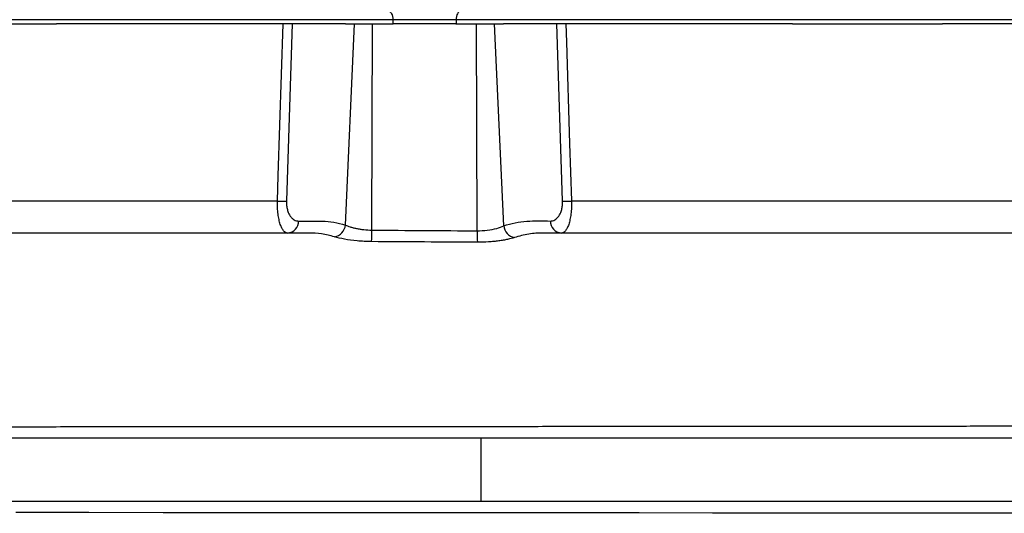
# Model space of a CAD drawing. Header units: millimetres. Extents: x 1831 to 4068, y 1333 to 4508.
# Tile 11 of 17: x 3349 to 3814, y 1813 to 2046. Entities that reach past the tile are written whole.
import ezdxf

# ---------------------------------------------------------------- set-up
doc = ezdxf.new("R2010")
doc.units = ezdxf.units.MM
doc.header["$LTSCALE"] = 2

msp = doc.modelspace()

# ---------------------------------------------------------------- linework, layer by layer
at = {"color": 7, "linetype": 'Continuous', "lineweight": 25}
for p, q in [((3525.02, 2046.33), (3136.02, 2046.33)), ((3555.02, 2046.33), (3525.02, 2046.33)), ((3525.02, 2046.33), (3525.02, 2044.33)), ((3555.02, 2046.33), (3555.02, 2044.33)), ((3944.02, 2046.33), (3555.02, 2046.33)), ((3295.06, 2044.33), (3365.98, 2044.33)), ((3502.67, 2044.33), (3365.98, 2044.33)), ((3477.45, 2044.33), (3474.69, 1960.5)), ((3502.6, 1949.12), (3506.92, 2044.33)), ((3502.67, 2044.33), (3506.92, 2044.33)), ((3506.92, 2044.33), (3515.44, 2044.33)), ((3515.18, 1946.71), (3515.44, 2044.33)), ((3515.44, 2044.33), (3525.16, 2044.33)), ((3554.88, 2044.33), (3525.16, 2044.33)), ((3554.88, 2044.33), (3564.6, 2044.33)), ((3564.87, 1946.38), (3564.6, 2044.33)), ((3564.6, 2044.33), (3573.13, 2044.33)), ((3577.47, 1948.75), (3573.13, 2044.33)), ((3573.13, 2044.33), (3577.38, 2044.33)), ((3714.06, 2044.33), (3577.38, 2044.33)), ((3605.36, 1960.5), (3602.59, 2044.33)), ((3714.06, 2044.33), (3784.98, 2044.33)), ((3921.67, 2044.33), (3784.98, 2044.33)), ((3016.79, 1848.33), (3566.74, 1848.33)), ((3566.74, 1848.33), (3566.74, 1818.33)), ((3566.74, 1848.33), (3985.21, 1848.33)), ((3016.79, 1818.33), (3566.74, 1818.33)), ((3566.74, 1818.33), (4067.59, 1818.33))]:
    msp.add_line(p, q, dxfattribs=at)
at = {"color": 8, "linetype": 'Continuous', "lineweight": 25}
msp.add_line((3599.07, 1945.33), (3596.22, 1945.33), dxfattribs=at)
at = {"color": 7, "linetype": 'Continuous', "lineweight": 25, "flags": 128}
for points in [[(3523.02, 2050.33), (3523.41, 2050.26), (3523.79, 2050.03), (3524.13, 2049.66), (3524.44, 2049.16), (3524.69, 2048.56), (3524.87, 2047.86), (3524.98, 2047.11), (3525.02, 2046.33)], [(3557.02, 2050.33), (3556.63, 2050.26), (3556.26, 2050.03), (3555.91, 2049.66), (3555.61, 2049.16), (3555.36, 2048.56), (3555.18, 2047.86), (3555.06, 2047.11), (3555.02, 2046.33)], [(3470.48, 1960.5), (3470.87, 1972.48), (3472.43, 2020.4), (3473.21, 2044.33)], [(3606.83, 2044.33), (3607.11, 2035.67), (3608.68, 1987.75), (3609.57, 1960.5)]]:
    msp.add_lwpolyline(points, dxfattribs=at)
at = {"color": 8, "linetype": 'Continuous', "lineweight": 25, "flags": 128}
msp.add_lwpolyline([(3826.02, 1812.65), (3807.4, 1812.67), (3776.26, 1812.7), (3743.87, 1812.73), (3710.47, 1812.75), (3676.28, 1812.78), (3641.53, 1812.81), (3619.88, 1812.82), (3598.06, 1812.84), (3576.14, 1812.85), (3546.66, 1812.87), (3517.1, 1812.89), (3487.57, 1812.91), (3451.89, 1812.94), (3416.39, 1812.96), (3381.25, 1812.99), (3346.68, 1813.01)], dxfattribs=at)
at = {"color": 7, "linetype": 'Continuous', "lineweight": 25}
for centre, radius, start, end in [((3472.58, 2025.31), 64.85, 268.14, 271.86), ((3607.46, 2025.31), 64.85, 268.14, 271.86), ((3474.88, 1950.91), 5.59, 274.1297, 1.1031), ((3496.39, 1949.68), 6.23, 280.0719, 354.8847), ((3583.73, 1949.36), 6.29, 185.6143, 258.9395), ((3605.16, 1950.91), 5.59, 178.8969, 265.8703), ((3468.03, 1946.26), 47.15, 353.9173, 0.5452), ((3613.48, 1945.31), 48.62, 178.7482, 185.1471)]:
    msp.add_arc(centre, radius, start, end, dxfattribs=at)
for points, knots in [([(3211.35, 1960.5), (3219.44, 1960.5), (3227.93, 1960.5), (3245.72, 1960.5), (3255.02, 1960.5), (3269.57, 1960.5), (3274.53, 1960.5), (3282.11, 1960.5), (3284.67, 1960.5), (3289.83, 1960.5), (3292.44, 1960.5), (3305.57, 1960.5), (3316.33, 1960.5), (3338.34, 1960.5), (3349.6, 1960.5), (3372.62, 1960.5), (3384.37, 1960.5), (3402.38, 1960.5), (3408.45, 1960.5), (3417.65, 1960.5), (3420.73, 1960.5), (3426.91, 1960.5), (3430.01, 1960.5), (3445.5, 1960.5), (3457.95, 1960.5), (3470.48, 1960.5)], [0, 0, 0, 0, 0.125, 0.125, 0.25, 0.25, 0.3125, 0.3125, 0.34375, 0.34375, 0.375, 0.375, 0.5, 0.5, 0.625, 0.625, 0.75, 0.75, 0.8125, 0.8125, 0.84375, 0.84375, 0.875, 0.875, 1, 1, 1, 1]), ([(3475.29, 1945.33), (3474.95, 1945.33), (3474.63, 1945.42), (3474, 1945.76), (3473.7, 1946.01), (3473.25, 1946.53), (3473.1, 1946.72), (3472.82, 1947.15), (3472.68, 1947.39), (3472.29, 1948.15), (3472.04, 1948.74), (3471.7, 1949.75), (3471.59, 1950.12), (3471.39, 1950.87), (3471.29, 1951.26), (3471.11, 1952.08), (3471.03, 1952.51), (3470.89, 1953.4), (3470.82, 1953.86), (3470.64, 1955.28), (3470.56, 1956.28), (3470.49, 1957.83), (3470.47, 1958.36), (3470.46, 1959.42), (3470.47, 1959.96), (3470.48, 1960.5)], [0, 0, 0, 0, 0.125, 0.125, 0.25, 0.25, 0.3125, 0.3125, 0.375, 0.375, 0.5, 0.5, 0.5625, 0.5625, 0.625, 0.625, 0.6875, 0.6875, 0.75, 0.75, 0.875, 0.875, 0.9375, 0.9375, 1, 1, 1, 1]), ([(3474.69, 1960.5), (3474.68, 1960.13), (3474.68, 1959.77), (3474.7, 1959.06), (3474.73, 1958.71), (3474.85, 1957.67), (3474.97, 1957.02), (3475.22, 1956.11), (3475.31, 1955.81), (3475.51, 1955.25), (3475.62, 1954.98), (3475.96, 1954.23), (3476.23, 1953.77), (3476.79, 1952.96), (3477.08, 1952.62), (3477.71, 1952.03), (3478.04, 1951.79), (3479.05, 1951.21), (3479.75, 1951.02), (3480.48, 1951.02)], [0, 0, 0, 0, 0.0625, 0.0625, 0.125, 0.125, 0.25, 0.25, 0.3125, 0.3125, 0.375, 0.375, 0.5, 0.5, 0.625, 0.625, 0.75, 0.75, 1, 1, 1, 1]), ([(3599.57, 1951.02), (3600.29, 1951.02), (3601, 1951.21), (3602.35, 1951.99), (3602.98, 1952.56), (3603.83, 1953.78), (3604.09, 1954.23), (3604.55, 1955.25), (3604.75, 1955.82), (3605, 1956.73), (3605.07, 1957.04), (3605.19, 1957.7), (3605.24, 1958.04), (3605.35, 1959.06), (3605.38, 1959.77), (3605.36, 1960.5)], [0, 0, 0, 0, 0.25, 0.25, 0.5, 0.5, 0.625, 0.625, 0.75, 0.75, 0.8125, 0.8125, 0.875, 0.875, 1, 1, 1, 1]), ([(3609.57, 1960.5), (3609.59, 1959.42), (3609.58, 1958.37), (3609.51, 1956.82), (3609.48, 1956.31), (3609.4, 1955.31), (3609.35, 1954.82), (3609.23, 1953.88), (3609.16, 1953.42), (3609.02, 1952.53), (3608.93, 1952.09), (3608.67, 1950.86), (3608.47, 1950.11), (3608.12, 1949.09), (3608, 1948.77), (3607.76, 1948.18), (3607.63, 1947.9), (3607.23, 1947.14), (3606.95, 1946.71), (3606.5, 1946.19), (3606.35, 1946.04), (3606.04, 1945.78), (3605.89, 1945.68), (3605.41, 1945.42), (3605.09, 1945.33), (3604.76, 1945.33)], [0, 0, 0, 0, 0.125, 0.125, 0.1875, 0.1875, 0.25, 0.25, 0.3125, 0.3125, 0.375, 0.375, 0.5, 0.5, 0.5625, 0.5625, 0.625, 0.625, 0.75, 0.75, 0.8125, 0.8125, 0.875, 0.875, 1, 1, 1, 1]), ([(3609.57, 1960.5), (3622.1, 1960.5), (3634.51, 1960.5), (3659.07, 1960.5), (3671.23, 1960.5), (3689.28, 1960.5), (3695.26, 1960.5), (3707.17, 1960.5), (3713.05, 1960.5), (3730.44, 1960.5), (3741.73, 1960.5), (3763.71, 1960.5), (3774.4, 1960.5), (3795.18, 1960.5), (3805.26, 1960.5), (3819.93, 1960.5), (3824.75, 1960.5), (3834.15, 1960.5), (3838.73, 1960.5), (3852.15, 1960.5), (3860.64, 1960.5), (3868.69, 1960.5)], [0, 0, 0, 0, 0.125, 0.125, 0.25, 0.25, 0.3125, 0.3125, 0.375, 0.375, 0.5, 0.5, 0.625, 0.625, 0.75, 0.75, 0.8125, 0.8125, 0.875, 0.875, 1, 1, 1, 1]), ([(3480.48, 1951.02), (3482.33, 1951.02), (3485.11, 1951.02), (3487.9, 1951.02), (3489.75, 1951.02), (3490.68, 1951.03), (3495.31, 1950.9), (3498.97, 1950.29), (3502.6, 1949.12)], [0, 0, 0, 0, 0.25, 0.375, 0.375, 0.5, 0.5, 1, 1, 1, 1]), ([(3502.6, 1949.12), (3503.23, 1948.84), (3503.98, 1948.55), (3505.3, 1948.13), (3505.77, 1947.99), (3506.76, 1947.73), (3507.29, 1947.61), (3508.37, 1947.38), (3508.94, 1947.28), (3510.11, 1947.09), (3510.72, 1947.01), (3512.58, 1946.8), (3513.86, 1946.72), (3515.18, 1946.71)], [0, 0, 0, 0, 0.25, 0.25, 0.375, 0.375, 0.5, 0.5, 0.625, 0.625, 0.75, 0.75, 1, 1, 1, 1]), ([(3564.87, 1946.38), (3566.51, 1946.43), (3569.92, 1946.53), (3574.46, 1947.5), (3576.47, 1948.33), (3577.47, 1948.75)], [0, 0, 0, 0, 0.316086, 0.657409, 1, 1, 1, 1]), ([(3577.47, 1948.75), (3579.27, 1949.3), (3582.87, 1950.39), (3590.25, 1951.24), (3595.83, 1951.11), (3599.57, 1951.02)], [0, 0, 0, 0, 0.248648, 0.497317, 1, 1, 1, 1]), ([(3482.4, 1945.33), (3478.05, 1945.33), (3465.17, 1945.33), (3443.41, 1945.33), (3416.66, 1945.33), (3390.73, 1945.33), (3365.8, 1945.33), (3342.07, 1945.33), (3317.84, 1945.33), (3293.27, 1945.33), (3270, 1945.33), (3248.16, 1945.33), (3227.84, 1945.33), (3207.86, 1945.33), (3188.51, 1945.33), (3172.41, 1945.33), (3163.48, 1945.33), (3160.14, 1945.33)], [0, 0, 0, 0, 0.034785, 0.102984, 0.175492, 0.252363, 0.317052, 0.384624, 0.455106, 0.528481, 0.604744, 0.670525, 0.738376, 0.808376, 0.88065, 0.955378, 1, 1, 1, 1]), ([(3485.3, 1945.33), (3485.3, 1945.33), (3485.3, 1945.33), (3485.3, 1945.33), (3484.34, 1945.33), (3483.37, 1945.33), (3482.4, 1945.33)], [-0.00000006, -0.00000006, -0.00000006, -0.00000006, 0, 0, 0, 0.002904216, 0.002904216, 0.002904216, 0.002904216]), ([(3497.48, 1943.54), (3495.41, 1944.07), (3491.36, 1945.09), (3487.44, 1945.33), (3485.3, 1945.33), (3485.3, 1945.33)], [0, 0, 0, 0, 0.5103658, 0.9999954, 1, 1, 1, 1]), ([(3514.92, 1941.27), (3512.61, 1941.34), (3508.02, 1941.49), (3501.75, 1942.41), (3498.93, 1943.16), (3497.48, 1943.54)], [0, 0, 0, 0, 0.329642, 0.65554, 1, 1, 1, 1]), ([(3582.52, 1943.19), (3581.61, 1942.9), (3580.53, 1942.6), (3578.66, 1942.19), (3577.99, 1942.06), (3576.59, 1941.81), (3575.87, 1941.7), (3574.36, 1941.49), (3573.58, 1941.39), (3571.96, 1941.23), (3571.12, 1941.16), (3568.58, 1940.99), (3566.84, 1940.94), (3565.05, 1940.95)], [0, 0, 0, 0, 0.25, 0.25, 0.375, 0.375, 0.5, 0.5, 0.625, 0.625, 0.75, 0.75, 1, 1, 1, 1]), ([(3596.22, 1945.33), (3593.91, 1945.33), (3591.6, 1945.16), (3587.03, 1944.45), (3584.76, 1943.92), (3582.52, 1943.19)], [0, 0, 0, 0, 0.5, 0.5, 1, 1, 1, 1]), ([(3831.23, 1945.33), (3830.92, 1945.33), (3824.51, 1945.33), (3811.28, 1945.33), (3791.94, 1945.33), (3772.6, 1945.33), (3753.56, 1945.33), (3734.91, 1945.33), (3714.53, 1945.33), (3692.65, 1945.33), (3669.54, 1945.33), (3647.96, 1945.33), (3629.27, 1945.33), (3613.38, 1945.33), (3603.93, 1945.33), (3599.28, 1945.33), (3599.07, 1945.33)], [0, 0, 0, 0, 0.005069, 0.103668, 0.197883, 0.28768, 0.373155, 0.454432, 0.531611, 0.632903, 0.726441, 0.812274, 0.890397, 0.946357, 0.997525, 1, 1, 1, 1]), ([(3565.05, 1940.95), (3556.71, 1941), (3540, 1941.1), (3523.28, 1941.21), (3514.92, 1941.27)], [0, 0, 0, 0, 0.499333, 1, 1, 1, 1]), ([(3064.24, 1853.44), (3065.1, 1853.44), (3065.97, 1853.44), (3067.72, 1853.44), (3070.35, 1853.45), (3073.02, 1853.45), (3078.39, 1853.46), (3082.04, 1853.46), (3093.17, 1853.47), (3100.83, 1853.48), (3124.55, 1853.5), (3141.14, 1853.52), (3175.79, 1853.54), (3193.86, 1853.55), (3222.08, 1853.57), (3231.67, 1853.58), (3246.34, 1853.59), (3251.27, 1853.59), (3261.24, 1853.6), (3266.28, 1853.6), (3291.63, 1853.62), (3312.38, 1853.63), (3338.91, 1853.65), (3344.24, 1853.66), (3354.97, 1853.66), (3360.37, 1853.67), (3376.58, 1853.68), (3387.43, 1853.69), (3420.07, 1853.71), (3441.99, 1853.72), (3486.14, 1853.75), (3508.36, 1853.77), (3536.33, 1853.79), (3541.94, 1853.79), (3553.17, 1853.8), (3558.78, 1853.8), (3570, 1853.81), (3575.61, 1853.82), (3586.78, 1853.82), (3592.36, 1853.83), (3620.14, 1853.85), (3642.11, 1853.86), (3669.26, 1853.88), (3674.67, 1853.89), (3685.41, 1853.9), (3690.74, 1853.9), (3706.62, 1853.91), (3717.06, 1853.92), (3747.93, 1853.94), (3767.92, 1853.96), (3797.02, 1853.99), (3806.57, 1854), (3820.67, 1854.01), (3825.33, 1854.01), (3834.58, 1854.02), (3839.15, 1854.03), (3848.2, 1854.04), (3852.67, 1854.04), (3861.49, 1854.05), (3865.84, 1854.05), (3874.43, 1854.06), (3878.66, 1854.06), (3887.01, 1854.06), (3895.25, 1854.06), (3903.25, 1854.06), (3909.16, 1854.06), (3911.11, 1854.06), (3915, 1854.06), (3916.92, 1854.06), (3926.46, 1854.06), (3933.8, 1854.06), (3954.92, 1854.06), (3967.82, 1854.06), (3979.58, 1854.06)], [0, 0, 0, 0, 0.003906, 0.003906, 0.007813, 0.015625, 0.015625, 0.03125, 0.03125, 0.0625, 0.0625, 0.125, 0.125, 0.1875, 0.1875, 0.21875, 0.21875, 0.234375, 0.234375, 0.25, 0.25, 0.3125, 0.3125, 0.328125, 0.328125, 0.34375, 0.34375, 0.375, 0.375, 0.4375, 0.4375, 0.5, 0.5, 0.515625, 0.515625, 0.53125, 0.53125, 0.546875, 0.546875, 0.5625, 0.5625, 0.625, 0.625, 0.640625, 0.640625, 0.65625, 0.65625, 0.6875, 0.6875, 0.75, 0.75, 0.78125, 0.78125, 0.796875, 0.796875, 0.8125, 0.8125, 0.828125, 0.828125, 0.84375, 0.84375, 0.859375, 0.859375, 0.875, 0.890625, 0.890625, 0.898437, 0.898437, 0.90625, 0.90625, 0.9375, 0.9375, 1, 1, 1, 1])]:
    msp.add_open_spline(points, degree=3, knots=knots, dxfattribs=at)
msp.add_open_spline([(3515.18, 1946.71), (3531.74, 1946.59), (3548.3, 1946.48), (3564.87, 1946.38)], degree=3, dxfattribs=at)

doc.saveas('drawing.dxf')
